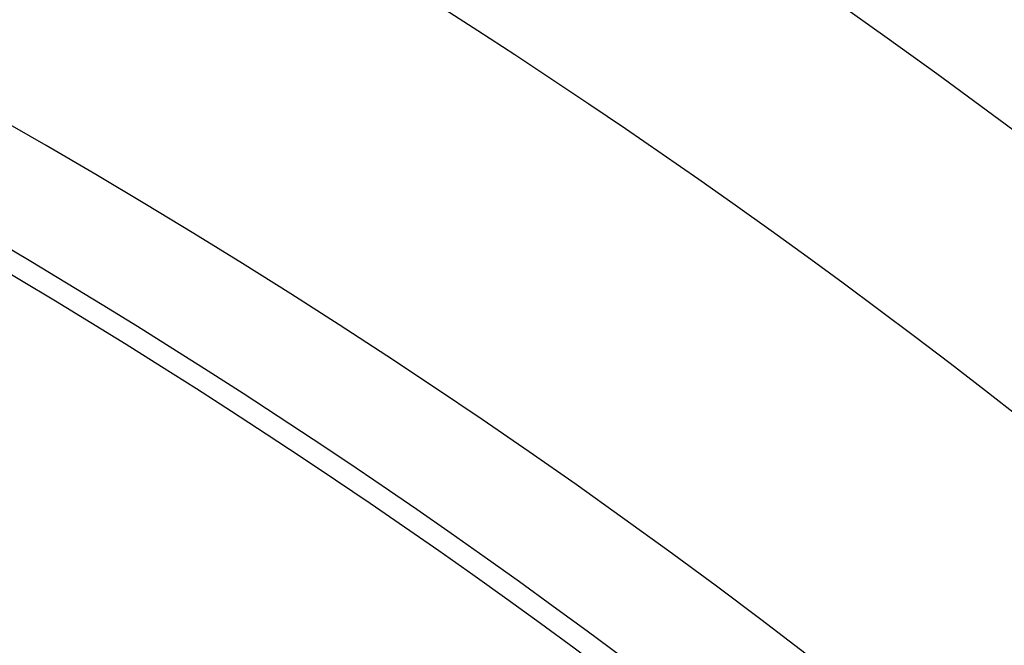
# Model space of a CAD drawing. Extents: x 12963 to 14406, y -2067 to -815.
# Tile 31 of 68: x 13704.5 to 13710.21, y -1582.71 to -1579.08. Entities that reach past the tile are written whole.
import ezdxf

# ---------------------------------------------------------------- set-up
doc = ezdxf.new("R2010")
doc.units = 0
doc.layers.get('0').update_dxf_attribs({"linetype": 'CONTINUOUS'})
doc.layers.add('COLOR', color=7, linetype='CONTINUOUS')

msp = doc.modelspace()

# ---------------------------------------------------------------- linework, layer by layer
at = {"extrusion": (-0.2249510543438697, 2.144614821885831e-14, 0.9743700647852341)}
msp.add_lwpolyline([(1579.357341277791, 13410.63037576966), (1578.843227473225, 13410.32278646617), (1578.33109990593, 13410.01044587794), (1577.821019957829, 13409.6933725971), (1577.31304882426, 13409.37158631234), (1576.807247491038, 13409.04510780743), (1576.303676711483, 13408.7139589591), (1575.80239698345, 13408.37816273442), (1575.303468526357, 13408.03774318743), (1574.806951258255, 13407.69272545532), (1574.312904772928, 13407.34313575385), (1573.821388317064, 13406.9890013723), (1573.332460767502, 13406.63035066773), (1572.846180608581, 13406.26721305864), (1572.362605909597, 13405.89961901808), (1571.881794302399, 13405.52760006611), (1571.403802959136, 13405.15118876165), (1570.928688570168, 13404.77041869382), (1570.456507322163, 13404.38532447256), (1569.987314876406, 13403.99594171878), (1569.521166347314, 13403.60230705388), (1569.058116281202, 13403.20445808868), (1568.598218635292, 13402.80243341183), (1568.141526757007, 13402.39627257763), (1567.688093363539, 13401.98601609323), (1567.237970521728, 13401.57170540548), (1566.791209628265, 13401.15338288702), (1566.34786139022, 13400.73109182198), (1565.907975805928, 13400.30487639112), (1565.471602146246, 13399.87478165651), (1565.038788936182, 13399.4408535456), (1564.609583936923, 13399.00313883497), (1564.184034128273, 13398.5616851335), (1563.762185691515, 13398.11654086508), (1563.344083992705, 13397.66775525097), (1562.929773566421, 13397.21537829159), (1562.519298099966, 13396.75946074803), (1562.11270041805, 13396.30005412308), (1561.71002246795, 13395.83721064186), (1561.311305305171, 13395.37098323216), (1560.916589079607, 13394.90142550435), (1560.525913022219, 13394.42859173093), (1560.139315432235, 13393.95253682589), (1559.756833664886, 13393.47331632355), (1559.37850411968, 13392.99098635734), (1559.004362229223, 13392.50560363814), (1558.634442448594, 13392.01722543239), (1558.268778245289, 13391.52590954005), (1557.90740208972, 13391.03171427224), (1557.550345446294, 13390.53469842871), (1557.197638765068, 13390.03492127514), (1556.849311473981, 13389.53244252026), (1556.50539197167, 13389.02732229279), (1556.165907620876, 13388.51962111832), (1555.830884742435, 13388.00939989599), (1555.50034860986, 13387.49671987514), (1555.174323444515, 13386.98164263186), (1554.852832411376, 13386.46423004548), (1554.53589761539, 13385.944544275), (1554.223540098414, 13385.42264773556), (1553.915779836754, 13384.89860307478), (1553.61263573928, 13384.37247314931), (1553.314125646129, 13383.8443210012), (1553.02026632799, 13383.31420983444), (1552.731073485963, 13382.78220299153), (1552.44656175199, 13382.24836393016), (1552.166744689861, 13381.71275619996), (1551.891634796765, 13381.17544341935), (1551.621243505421, 13380.63648925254), (1551.355581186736, 13380.09595738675), (1551.094657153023, 13379.55391150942), (1550.838479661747, 13379.01041528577), (1550.587055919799, 13378.46553233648), (1550.340392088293, 13377.91932621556), (1550.098493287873, 13377.37186038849), (1549.861363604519, 13376.82319821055), (1549.629006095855, 13376.27340290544), (1549.401422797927, 13375.72253754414), (1549.178614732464, 13375.17066502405), (1548.960581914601, 13374.61784804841), (1548.747323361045, 13374.06414910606), (1548.538837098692, 13373.50963045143), (1548.335120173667, 13372.95435408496), (1548.136168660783, 13372.39838173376), (1547.941977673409, 13371.84177483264), (1547.752541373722, 13371.28459450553), (1547.567852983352, 13370.7269015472), (1547.38790479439, 13370.16875640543), (1547.212688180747, 13369.61021916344), (1547.042193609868, 13369.05134952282), (1546.876410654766, 13368.49220678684), (1546.715328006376, 13367.93284984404), (1546.558933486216, 13367.37333715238), (1546.407214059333, 13366.81372672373), (1546.260155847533, 13366.25407610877), (1546.117744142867, 13365.69444238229), (1545.979963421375, 13365.13488212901), (1545.846797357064, 13364.57545142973), (1545.718228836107, 13364.01620584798), (1545.594239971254, 13363.45720041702), (1545.474812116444, 13362.89848962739), (1545.359925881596, 13362.34012741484), (1545.249561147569, 13361.78216714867), (1545.143697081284, 13361.22466162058), (1545.042312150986, 13360.66766303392), (1544.945384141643, 13360.11122299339), (1544.852890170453, 13359.55539249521), (1544.764806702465, 13359.0002219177), (1544.681109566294, 13358.44576101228), (1544.601773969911, 13357.892058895), (1544.526774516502, 13357.33916403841), (1544.456085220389, 13356.78712426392), (1544.38967952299, 13356.2359867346), (1544.327530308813, 13355.68579794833), (1544.269609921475, 13355.13660373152), (1544.215890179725, 13354.58844923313), (1544.166342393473, 13354.04137891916), (1544.120937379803, 13353.49543656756), (1544.079645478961, 13352.95066526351), (1544.042436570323, 13352.40710739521), (1544.009280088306, 13351.86480464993), (1543.980145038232, 13351.32379801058), (1543.955000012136, 13350.7841277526), (1543.933813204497, 13350.24583344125), (1543.91655242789, 13349.70895392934), (1543.903185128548, 13349.17352735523), (1543.89367840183, 13348.63959114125), (1543.887999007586, 13348.10718199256), (1543.886113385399, 13347.57633589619), (1543.887865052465, 13347.06469261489), (1543.893140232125, 13346.55159596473), (1543.901968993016, 13346.03707813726), (1543.914381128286, 13345.52117194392), (1543.93040614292, 13345.00391081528), (1543.950073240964, 13344.48532880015), (1543.973411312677, 13343.96546056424), (1544.000448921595, 13343.44434138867), (1544.031214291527, 13342.92200716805), (1544.06573529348, 13342.39849440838), (1544.104039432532, 13341.87384022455), (1544.146153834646, 13341.34808233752), (1544.192105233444, 13340.82125907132), (1544.241919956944, 13340.29340934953), (1544.295623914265, 13339.76457269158), (1544.353242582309, 13339.23478920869), (1544.414800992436, 13338.70409959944), (1544.480323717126, 13338.17254514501), (1544.54983485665, 13337.64016770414), (1544.623358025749, 13337.1070097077), (1544.700916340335, 13336.5731141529), (1544.78253240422, 13336.0385245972), (1544.868228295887, 13335.50328515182), (1544.958025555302, 13334.96744047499), (1545.051945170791, 13334.43103576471), (1545.150007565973, 13333.89411675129), (1545.252232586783, 13333.35672968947), (1545.358639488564, 13332.81892135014), (1545.46924692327, 13332.28073901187), (1545.584072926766, 13331.74223045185), (1545.703134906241, 13331.2034439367), (1545.826449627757, 13330.66442821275), (1545.954033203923, 13330.12523249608), (1546.08590108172, 13329.58590646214), (1546.222068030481, 13329.0465002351), (1546.36254813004, 13328.5070643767), (1546.507354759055, 13327.96764987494), (1546.656500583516, 13327.42830813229), (1546.80999754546, 13326.88909095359), (1546.967856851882, 13326.35005053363), (1547.130088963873, 13325.8112394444), (1547.296703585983, 13325.27271062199), (1547.467709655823, 13324.73451735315), (1547.643115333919, 13324.19671326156), (1547.822927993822, 13323.65935229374), (1548.007154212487, 13323.1224887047), (1548.195799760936, 13322.58617704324), (1548.388869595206, 13322.05047213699), (1548.586367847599, 13321.51542907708), (1548.788297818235, 13320.98110320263), (1548.994661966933, 13320.44755008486), (1549.20546190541, 13319.914825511), (1549.420698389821, 13319.38298546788), (1549.640371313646, 13318.8520861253), (1549.864479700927, 13318.32218381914), (1550.093021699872, 13317.79333503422), (1550.325994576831, 13317.26559638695), (1550.563394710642, 13316.73902460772), (1550.805217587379, 13316.21367652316), (1551.051457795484, 13315.68960903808), (1551.302109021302, 13315.16687911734), (1551.557164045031, 13314.64554376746), (1551.816614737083, 13314.12566001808), (1552.080452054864, 13313.60728490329), (1552.348666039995, 13313.09047544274), (1552.62124581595, 13312.57528862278), (1552.898179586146, 13312.06178137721), (1553.179454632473, 13311.55001056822), (1553.465057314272, 13311.040032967), (1553.754973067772, 13310.5319052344), (1554.049186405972, 13310.02568390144), (1554.347680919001, 13309.52142534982), (1554.650439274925, 13309.01918579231), (1554.957443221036, 13308.51902125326), (1555.268673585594, 13308.02098754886), (1555.584110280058, 13307.5251402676), (1555.903732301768, 13307.03153475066), (1556.227517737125, 13306.54022607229), (1556.555443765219, 13306.05126902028), (1556.887486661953, 13305.56471807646), (1557.223621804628, 13305.08062739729), (1557.563823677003, 13304.59905079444), (1557.90806587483, 13304.12004171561), (1558.256321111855, 13303.6436532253), (1558.608561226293, 13303.16993798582), (1558.964757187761, 13302.69894823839), (1559.324879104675, 13302.23073578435), (1559.688896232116, 13301.76535196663), (1560.056776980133, 13301.30284765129), (1560.428488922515, 13300.8432732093), (1560.803998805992, 13300.38667849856), (1561.183272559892, 13299.93311284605), (1561.566275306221, 13299.48262503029), (1561.952971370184, 13299.035263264), (1562.34332429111, 13298.59107517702), (1562.737296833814, 13298.15010779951), (1563.134851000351, 13297.71240754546), (1563.535948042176, 13297.27802019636), (1563.940548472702, 13296.84699088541), (1564.348612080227, 13296.41936408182), (1564.760097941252, 13295.99518357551), (1565.174964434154, 13295.57449246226), (1565.593169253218, 13295.15733312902), (1566.014669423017, 13294.74374723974), (1566.439421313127, 13294.33377572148), (1566.867380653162, 13293.92745875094), (1567.298502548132, 13293.52483574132), (1567.732741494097, 13293.12594532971), (1568.170051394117, 13292.73082536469), (1568.610385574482, 13292.33951289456), (1569.053696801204, 13291.95204415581), (1569.499937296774, 13291.56845456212), (1569.949058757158, 13291.18877869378), (1570.401012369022, 13290.81305028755), (1570.855748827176, 13290.44130222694), (1571.313218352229, 13290.07356653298), (1571.773370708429, 13289.70987435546), (1572.236155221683, 13289.35025596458), (1572.701520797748, 13288.99474074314), (1573.16941594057, 13288.64335717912), (1573.639788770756, 13288.29613285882), (1574.112587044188, 13287.95309446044), (1574.587758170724, 13287.61426774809), (1575.065249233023, 13287.27967756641), (1575.545007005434, 13286.94934783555), (1576.026977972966, 13286.62330154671), (1576.511108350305, 13286.30156075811), (1576.997344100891, 13285.98414659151)], dxfattribs=at)
msp.add_lwpolyline([(13710.35951848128, -1583.797216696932), (13710.10393195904, -1583.585433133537), (13709.84658522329, -1583.375784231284), (13709.58749881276, -1583.168277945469), (13709.32669326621, -1582.962922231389), (13709.06418912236, -1582.759725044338), (13708.80000691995, -1582.558694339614), (13708.53416719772, -1582.359838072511), (13708.26669049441, -1582.163164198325), (13707.99759734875, -1581.968680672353), (13707.72690829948, -1581.77639544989), (13707.45464388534, -1581.586316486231), (13707.18082464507, -1581.398451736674), (13706.9054711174, -1581.212809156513), (13706.62860384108, -1581.029396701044), (13706.35024335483, -1580.848222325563), (13706.0704101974, -1580.669293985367), (13705.78912490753, -1580.49261963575), (13705.50640802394, -1580.318207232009), (13705.22228008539, -1580.146064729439), (13704.9367616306, -1579.976200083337), (13704.64987319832, -1579.808621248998), (13704.36163532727, -1579.643336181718)])
at = {"extrusion": (0.112475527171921, 0.194813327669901, 0.9743700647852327)}
msp.add_lwpolyline([(-12693.92521337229, -5351.365580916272), (-12694.43576296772, -5351.056612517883), (-12694.94430877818, -5350.742947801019), (-12695.45079038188, -5350.424605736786), (-12695.95514755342, -5350.101606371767), (-12696.45732028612, -5349.773970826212), (-12696.9572488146, -5349.441721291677), (-12697.45487363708, -5349.104881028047), (-12697.95013553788, -5348.763474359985), (-12698.44297560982, -5348.417526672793), (-12698.93333527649, -5348.067064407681), (-12699.42115631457, -5347.712115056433), (-12699.90638087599, -5347.352707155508), (-12700.38895150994, -5346.988870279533), (-12700.86881118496, -5346.620635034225), (-12701.34590331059, -5346.248033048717), (-12701.82017175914, -5345.871096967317), (-12702.29156088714, -5345.489860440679), (-12702.76001555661, -5345.104358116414), (-12703.22548115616, -5344.714625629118), (-12703.68790362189, -5344.320699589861), (-12704.14722945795, -5343.922617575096), (-12704.60340575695, -5343.52041811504), (-12705.05638022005, -5343.114140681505), (-12705.5061011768, -5342.703825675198), (-12705.95251760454, -5342.289514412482), (-12706.39557914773, -5341.871249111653), (-12706.83523613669, -5341.449072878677), (-12707.27143960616, -5341.023029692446), (-12707.70414131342, -5340.59316438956), (-12708.13329375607, -5340.159522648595), (-12708.55885018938, -5339.722150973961), (-12708.98076464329, -5339.281096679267), (-12709.39899193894, -5338.836407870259), (-12709.81348770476, -5338.388133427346), (-12710.22420839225, -5337.936322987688), (-12710.63111129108, -5337.481026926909), (-12711.03415454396, -5337.022296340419), (-12711.43329716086, -5336.560183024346), (-12711.82849903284, -5336.094739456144), (-12712.21972094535, -5335.626018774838), (-12712.60692459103, -5335.154074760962), (-12712.99007258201, -5334.678961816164), (-12713.36912846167, -5334.200734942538), (-12713.74405671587, -5333.719449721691), (-12714.11482278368, -5333.235162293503), (-12714.48139306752, -5332.747929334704), (-12714.84373494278, -5332.257808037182), (-12715.2018167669, -5331.764856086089), (-12715.55560788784, -5331.269131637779), (-12715.90507865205, -5330.770693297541), (-12716.25020041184, -5330.269600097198), (-12716.59094553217, -5329.765911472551), (-12716.9272873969, -5329.259687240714), (-12717.25920041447, -5328.75098757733), (-12717.58666002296, -5328.23987299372), (-12717.90964269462, -5327.726404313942), (-12718.22812593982, -5327.210642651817), (-12718.54208831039, -5326.692649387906), (-12718.85150940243, -5326.172486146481), (-12719.15636985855, -5325.650214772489), (-12719.45665136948, -5325.125897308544), (-12719.75233667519, -5324.59959597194), (-12720.04340956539, -5324.071373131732), (-12720.32985487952, -5323.541291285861), (-12720.61165850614, -5323.00941303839), (-12720.88880738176, -5322.475801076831), (-12721.16128948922, -5321.940518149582), (-12721.42909385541, -5321.403627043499), (-12721.69221054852, -5320.865190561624), (-12721.95063067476, -5320.325271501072), (-12722.20434637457, -5319.783932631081), (-12722.45335081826, -5319.241236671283), (-12722.69763820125, -5318.697246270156), (-12722.9372037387, -5318.152023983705), (-12723.17204365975, -5317.605632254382), (-12723.40215520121, -5317.058133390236), (-12723.62753660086, -5316.509589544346), (-12723.84818709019, -5315.960062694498), (-12724.06410688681, -5315.409614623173), (-12724.27529718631, -5314.858306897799), (-12724.48176015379, -5314.306200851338), (-12724.68349891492, -5313.753357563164), (-12724.8805175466, -5313.199837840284), (-12725.07282106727, -5312.645702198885), (-12725.26041542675, -5312.091010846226), (-12725.44330749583, -5311.535823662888), (-12725.62150505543, -5310.980200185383), (-12725.79501678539, -5310.424199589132), (-12725.96385225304, -5309.867880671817), (-12726.12802190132, -5309.311301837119), (-12726.28753703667, -5308.754521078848), (-12726.44240981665, -5308.197595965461), (-12726.59265323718, -5307.640583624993), (-12726.73828111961, -5307.083540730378), (-12726.87930809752, -5306.526523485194), (-12727.01574960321, -5305.969587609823), (-12727.14762185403, -5305.41278832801), (-12727.2749418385, -5304.856180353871), (-12727.39772730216, -5304.299817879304), (-12727.5159967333, -5303.74375456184), (-12727.6297693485, -5303.188043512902), (-12727.73906507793, -5302.632737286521), (-12727.84390455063, -5302.07788786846), (-12727.94430907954, -5301.523546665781), (-12728.04030064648, -5300.969764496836), (-12728.13190188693, -5300.416591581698), (-12728.21913607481, -5299.864077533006), (-12728.30202710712, -5299.312271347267), (-12728.38059948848, -5298.761221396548), (-12728.45487831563, -5298.210975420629), (-12728.52488926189, -5297.661580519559), (-12728.59065856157, -5297.113083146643), (-12728.65221299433, -5296.565529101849), (-12728.70957986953, -5296.018963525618), (-12728.76278701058, -5295.473430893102), (-12728.81186273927, -5294.9289750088), (-12728.85683586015, -5294.385639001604), (-12728.89773564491, -5293.843465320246), (-12728.93459181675, -5293.302495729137), (-12728.96743453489, -5292.762771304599), (-12728.99629437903, -5292.224332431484), (-12729.02120233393, -5291.687218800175), (-12729.04218977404, -5291.151469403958), (-12729.05928844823, -5290.617122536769), (-12729.07253046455, -5290.084215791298), (-12729.08194827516, -5289.552786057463), (-12729.0875746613, -5289.022869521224), (-12729.08944271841, -5288.494501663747), (-12729.08764350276, -5287.975960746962), (-12729.08222485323, -5287.455927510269), (-12729.07315547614, -5286.934435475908), (-12729.06040436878, -5286.411518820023), (-12729.04394083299, -5285.887212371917), (-12729.02373448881, -5285.36155161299), (-12728.99975528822, -5284.834572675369), (-12728.97197352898, -5284.306312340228), (-12728.94035986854, -5283.776808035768), (-12728.90488533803, -5283.246097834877), (-12728.8655213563, -5282.714220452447), (-12728.822239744, -5282.181215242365), (-12728.77501273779, -5281.647122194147), (-12728.72381300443, -5281.111981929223), (-12728.6686136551, -5280.575835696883), (-12728.60938825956, -5280.038725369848), (-12728.54611086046, -5279.500693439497), (-12728.47875598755, -5278.961783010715), (-12728.40729867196, -5278.422037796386), (-12728.33171446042, -5277.8815021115), (-12728.25197942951, -5277.340220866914), (-12728.16807019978, -5276.798239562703), (-12728.07996394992, -5276.255604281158), (-12727.98763843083, -5275.712361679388), (-12727.89107197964, -5275.168558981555), (-12727.79024353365, -5274.624243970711), (-12727.68513264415, -5274.079464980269), (-12727.57571949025, -5273.53427088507), (-12727.46198489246, -5272.988711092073), (-12727.34391032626, -5272.442835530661), (-12727.22147793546, -5271.896694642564), (-12727.09467054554, -5271.350339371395), (-12726.96347167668, -5270.803821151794), (-12726.82786555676, -5270.257191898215), (-12726.68783713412, -5269.710503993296), (-12726.54337209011, -5269.163810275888), (-12726.39445685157, -5268.617164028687), (-12726.24107860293, -5268.070618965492), (-12726.08322529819, -5267.524229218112), (-12725.92088567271, -5266.978049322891), (-12725.75404925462, -5266.432134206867), (-12725.58270637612, -5265.886539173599), (-12725.40684818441, -5265.341319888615), (-12725.22646665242, -5264.796532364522), (-12725.0415545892, -5264.252232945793), (-12724.85210565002, -5263.708478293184), (-12724.6581143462, -5263.165325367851), (-12724.45957605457, -5262.622831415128), (-12724.25648702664, -5262.081053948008), (-12724.04884439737, -5261.540050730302), (-12723.8366461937, -5260.999879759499), (-12723.61989134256, -5260.46059924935), (-12723.39857967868, -5259.922267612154), (-12723.17271195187, -5259.384943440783), (-12722.942289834, -5258.848685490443), (-12722.70731592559, -5258.313552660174), (-12722.46779376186, -5257.779603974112), (-12722.22372781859, -5257.246898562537), (-12721.97512351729, -5256.715495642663), (-12721.7219872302, -5256.185454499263), (-12721.46432628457, -5255.656834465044), (-12721.20214896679, -5255.129694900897), (-12720.9354645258, -5254.604095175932), (-12720.66428317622, -5254.080094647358), (-12720.38861610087, -5253.557752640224), (-12720.10847545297, -5253.037128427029), (-12719.82387435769, -5252.518281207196), (-12719.53482691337, -5252.001270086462), (-12719.24134819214, -5251.486154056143), (-12718.94345424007, -5250.972991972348), (-12718.64116207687, -5250.461842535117), (-12718.33448969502, -5249.952764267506), (-12718.02345605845, -5249.445815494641), (-12717.70808110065, -5248.94105432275), (-12717.38838572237, -5248.438538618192), (-12717.06439178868, -5247.938325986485), (-12716.73612212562, -5247.440473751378), (-12716.40360051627, -5246.945038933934), (-12716.0668516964, -5246.452078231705), (-12715.72590134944, -5245.96164799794), (-12715.38077610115, -5245.473804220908), (-12715.03150351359, -5244.988602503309), (-12714.67811207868, -5244.506098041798), (-12714.32063121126, -5244.026345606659), (-12713.95909124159, -5243.549399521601), (-12713.59352340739, -5243.075313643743), (-12713.22395984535, -5242.604141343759), (-12712.85043358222, -5242.135935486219), (-12712.4729785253, -5241.670748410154), (-12712.09162945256, -5241.208631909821), (-12711.70642200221, -5240.749637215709), (-12711.31739266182, -5240.293814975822), (-12710.92457875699, -5239.841215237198), (-12710.52801843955, -5239.391887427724), (-12710.12775067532, -5238.94588033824), (-12709.7238152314, -5238.503242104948), (-12709.31625266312, -5238.064020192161), (-12708.90510430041, -5237.628261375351), (-12708.49041223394, -5237.196011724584), (-12708.07221930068, -5236.767316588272), (-12707.65056906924, -5236.342220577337), (-12707.22550582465, -5235.920767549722), (-12706.79707455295, -5235.503000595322), (-12706.36532092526, -5235.088962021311), (-12705.93029128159, -5234.678693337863), (-12705.49203261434, -5234.27223524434), (-12705.05059255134, -5233.869627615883), (-12704.60601933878, -5233.47090949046), (-12704.15836182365, -5233.076119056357), (-12703.70766943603, -5232.685293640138), (-12703.253992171, -5232.298469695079), (-12702.79738057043, -5231.915682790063), (-12702.33788570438, -5231.53696759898), (-12701.87555915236, -5231.162357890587), (-12701.41045298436, -5230.791886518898), (-12700.94261974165, -5230.42558541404), (-12700.47211241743, -5230.063485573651), (-12699.99898443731, -5229.705617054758), (-12699.52328963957, -5229.352008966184), (-12699.04508225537, -5229.002689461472), (-12698.56441688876, -5228.657685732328), (-12698.08134849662, -5228.317024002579), (-12697.59593236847, -5227.980729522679), (-12697.10822410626, -5227.648826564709), (-12696.61827960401, -5227.321338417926), (-12696.12615502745, -5226.998287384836), (-12695.63190679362, -5226.679694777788), (-12695.13559155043, -5226.365580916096)], dxfattribs=at)
at = {"extrusion": (0.1124755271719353, 0.1948133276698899, 0.9743700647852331)}
msp.add_lwpolyline([(-12693.01435559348, -5226.365580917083), (-12693.53542520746, -5226.670372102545), (-12694.05454487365, -5226.980022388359), (-12694.57165131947, -5227.29451397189), (-12695.08668143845, -5227.613827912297), (-12695.59957231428, -5227.937944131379), (-12696.11026124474, -5228.266841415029), (-12696.61868576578, -5228.600497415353), (-12697.12478367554, -5228.938888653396), (-12697.62849305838, -5229.281990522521), (-12698.12975230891, -5229.629777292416), (-12698.62850015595, -5229.982222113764), (-12699.12467568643, -5230.339297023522), (-12699.61821836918, -5230.70097295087), (-12700.1090680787, -5231.067219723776), (-12700.5971651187, -5231.438006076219), (-12701.08245024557, -5231.813299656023), (-12701.56486469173, -5232.193067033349), (-12702.04435018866, -5232.577273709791), (-12702.52084898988, -5232.965884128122), (-12702.99430389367, -5233.358861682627), (-12703.4646582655, -5233.756168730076), (-12703.9318560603, -5234.157766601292), (-12704.39584184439, -5234.563615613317), (-12704.85656081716, -5234.973675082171), (-12705.31395883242, -5235.387903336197), (-12705.76798241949, -5235.806257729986), (-12706.21857880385, -5236.228694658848), (-12706.66569592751, -5236.655169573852), (-12707.10928246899, -5237.085636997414), (-12707.54928786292, -5237.520050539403), (-12707.98566231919, -5237.958362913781), (-12708.41835684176, -5238.400525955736), (-12708.84732324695, -5238.84649063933), (-12709.27251418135, -5239.296207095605), (-12709.69388313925, -5239.749624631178), (-12710.11138447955, -5240.206691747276), (-12710.52497344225, -5240.667356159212), (-12710.93460616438, -5241.131564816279), (-12711.34023969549, -5241.599263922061), (-12711.74183201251, -5242.070398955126), (-12712.13934203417, -5242.544914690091), (-12712.53272963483, -5243.022755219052), (-12712.92195565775, -5243.503863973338), (-12713.30698192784, -5243.988183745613), (-12713.68777126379, -5244.47565671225), (-12714.0642874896, -5244.966224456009), (-12714.43649544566, -5245.459827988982), (-12714.80436099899, -5245.956407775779), (-12715.16785105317, -5246.455903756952), (-12715.52693355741, -5246.95825537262), (-12715.88157751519, -5247.463401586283), (-12716.23175299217, -5247.971280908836), (-12716.57743112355, -5248.481831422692), (-12716.91858412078, -5248.994990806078), (-12717.25518527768, -5249.510696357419), (-12717.58720897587, -5250.02888501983), (-12717.91463068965, -5250.549493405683), (-12718.23742699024, -5251.072457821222), (-12718.55557554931, -5251.597714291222), (-12718.86905514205, -5252.125198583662), (-12719.17784564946, -5252.654846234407), (-12719.48192806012, -5253.186592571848), (-12719.78128447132, -5253.72037274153), (-12720.07589808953, -5254.256121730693), (-12720.36575323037, -5254.793774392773), (-12720.65083531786, -5255.333265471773), (-12720.93113088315, -5255.874529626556), (-12721.20662756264, -5256.417501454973), (-12721.47731409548, -5256.962115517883), (-12721.74318032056, -5257.508306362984), (-12722.00421717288, -5258.056008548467), (-12722.26041667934, -5258.605156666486), (-12722.51177195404, -5259.155685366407), (-12722.75827719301, -5259.70752937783), (-12722.99992766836, -5260.260623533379), (-12723.23671972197, -5260.814902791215), (-12723.46865075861, -5261.370302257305), (-12723.6957192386, -5261.926757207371), (-12723.91792466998, -5262.48420310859), (-12724.13526760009, -5263.042575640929), (-12724.34774960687, -5263.601810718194), (-12724.55537328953, -5264.161844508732), (-12724.75814225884, -5264.722613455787), (-12724.95606112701, -5265.284054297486), (-12725.14913549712, -5265.846104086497), (-12725.33737195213, -5266.408700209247), (-12725.52077804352, -5266.971780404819), (-12725.69936227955, -5267.535282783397), (-12725.87313411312, -5268.099145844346), (-12726.04210392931, -5268.663308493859), (-12726.20628303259, -5269.227710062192), (-12726.36568363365, -5269.792290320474), (-12726.52031883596, -5270.356989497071), (-12726.67020262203, -5270.921748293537), (-12726.81534983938, -5271.486507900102), (-12726.95577618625, -5272.05121001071), (-12727.09149819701, -5272.615796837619), (-12727.22253322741, -5273.180211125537), (-12727.34889943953, -5273.744396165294), (-12727.47061578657, -5274.308295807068), (-12727.58770199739, -5274.871854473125), (-12727.70017856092, -5275.43501717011), (-12727.80806671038, -5275.997729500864), (-12727.91138840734, -5276.559937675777), (-12728.01016632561, -5277.121588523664), (-12728.10442383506, -5277.682629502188), (-12728.1941849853, -5278.243008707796), (-12728.27947448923, -5278.802674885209), (-12728.36031770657, -5279.361577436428), (-12728.43674062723, -5279.919666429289), (-12728.50876985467, -5280.476892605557), (-12728.57643258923, -5281.03320738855), (-12728.63975661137, -5281.588562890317), (-12728.69877026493, -5282.142911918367), (-12728.75350244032, -5282.696207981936), (-12728.80398255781, -5283.248405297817), (-12728.85024055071, -5283.799458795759), (-12728.89230684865, -5284.349324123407), (-12728.9302123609, -5284.897957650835), (-12728.96398845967, -5285.445316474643), (-12728.9936669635, -5285.991358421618), (-12729.01928012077, -5286.536042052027), (-12729.04086059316, -5287.079326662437), (-12729.05844143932, -5287.621172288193), (-12729.07205609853, -5288.161539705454), (-12729.08173837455, -5288.700390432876), (-12729.08752241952, -5289.237686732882), (-12729.08944271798, -5289.773391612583), (-12729.08769105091, -5290.285034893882), (-12729.08241587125, -5290.798131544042), (-12729.07358711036, -5291.312649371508), (-12729.06117497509, -5291.828555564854), (-12729.04514996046, -5292.34581669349), (-12729.02548286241, -5292.864398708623), (-12729.0021447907, -5293.384266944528), (-12728.97510718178, -5293.905386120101), (-12728.94434181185, -5294.427720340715), (-12728.9098208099, -5294.951233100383), (-12728.87151667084, -5295.47588728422), (-12728.82940226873, -5296.001645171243), (-12728.78345086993, -5296.528468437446), (-12728.73363614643, -5297.05631815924), (-12728.67993218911, -5297.585154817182), (-12728.62231352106, -5298.114938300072), (-12728.56075511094, -5298.645627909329), (-12728.49523238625, -5299.177182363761), (-12728.42572124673, -5299.709559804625), (-12728.35219807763, -5300.242717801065), (-12728.27463976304, -5300.776613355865), (-12728.19302369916, -5301.311202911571), (-12728.10732780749, -5301.846442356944), (-12728.01753054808, -5302.382287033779), (-12727.92361093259, -5302.918691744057), (-12727.8255485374, -5303.455610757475), (-12727.72332351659, -5303.992997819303), (-12727.61691661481, -5304.530806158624), (-12727.50630918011, -5305.068988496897), (-12727.39148317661, -5305.607497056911), (-12727.27242119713, -5306.146283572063), (-12727.14910647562, -5306.685299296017), (-12727.02152289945, -5307.224495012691), (-12726.88965502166, -5307.763821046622), (-12726.7534880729, -5308.303227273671), (-12726.61300797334, -5308.842663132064), (-12726.46820134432, -5309.382077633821), (-12726.31905551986, -5309.921419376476), (-12726.16555855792, -5310.460636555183), (-12726.0076992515, -5310.999676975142), (-12725.8454671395, -5311.538488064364), (-12725.67885251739, -5312.077016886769), (-12725.50784644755, -5312.615210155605), (-12725.33244076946, -5313.153014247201), (-12725.15262810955, -5313.690375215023), (-12724.96840189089, -5314.227238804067), (-12724.77975634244, -5314.763550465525), (-12724.58668650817, -5315.299255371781), (-12724.38918825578, -5315.834298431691), (-12724.18725828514, -5316.368624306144), (-12723.98089413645, -5316.90217742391), (-12723.77009419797, -5317.434901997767), (-12723.55485771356, -5317.966742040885), (-12723.33518478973, -5318.497641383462), (-12723.11107640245, -5319.027543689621), (-12722.88253440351, -5319.556392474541), (-12722.64956152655, -5320.084131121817), (-12722.41216139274, -5320.610702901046), (-12722.170338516, -5321.136050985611), (-12721.92409830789, -5321.660118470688), (-12721.67344708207, -5322.182848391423), (-12721.41839205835, -5322.704183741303), (-12721.1589413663, -5323.224067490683), (-12720.89510404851, -5323.742442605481), (-12720.62689006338, -5324.25925206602), (-12720.35431028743, -5324.774438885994), (-12720.07737651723, -5325.28794613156), (-12719.79610147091, -5325.799716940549), (-12719.51049878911, -5326.309694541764), (-12719.22058303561, -5326.817822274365), (-12718.9263696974, -5327.324043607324), (-12718.62787518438, -5327.828302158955), (-12718.32511682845, -5328.330541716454), (-12718.01811288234, -5328.830706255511), (-12717.70688251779, -5329.328739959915), (-12717.39144582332, -5329.824587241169), (-12717.07182380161, -5330.318192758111), (-12716.74803836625, -5330.809501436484), (-12716.42011233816, -5331.298458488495), (-12716.08806944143, -5331.785009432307), (-12715.75193429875, -5332.269100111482), (-12715.41173242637, -5332.750676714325), (-12715.06749022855, -5333.229685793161), (-12714.71923499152, -5333.706074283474), (-12714.36699487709, -5334.179789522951), (-12714.01079891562, -5334.650779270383), (-12713.6506769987, -5335.118991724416), (-12713.28665987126, -5335.584375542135), (-12712.91877912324, -5336.046879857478), (-12712.54706718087, -5336.506454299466), (-12712.17155729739, -5336.963049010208), (-12711.79228354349, -5337.416614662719), (-12711.40928079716, -5337.867102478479), (-12711.0225847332, -5338.314464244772), (-12710.63223181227, -5338.758652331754), (-12710.23825926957, -5339.199619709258), (-12709.84070510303, -5339.637319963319), (-12709.43960806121, -5340.071707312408), (-12709.03500763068, -5340.502736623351), (-12708.62694402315, -5340.930363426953), (-12708.21545816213, -5341.354543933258), (-12707.80059166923, -5341.775235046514), (-12707.38238685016, -5342.192394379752), (-12706.96088668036, -5342.605980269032), (-12706.53613479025, -5343.015951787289), (-12706.10817545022, -5343.422268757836), (-12705.67705355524, -5343.824891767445), (-12705.24281460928, -5344.223782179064), (-12704.80550470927, -5344.618902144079), (-12704.3651705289, -5345.010214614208), (-12703.92185930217, -5345.397683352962), (-12703.47561880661, -5345.781272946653), (-12703.02649734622, -5346.160948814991), (-12702.57454373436, -5346.536677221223), (-12702.1198072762, -5346.908425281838), (-12701.66233775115, -5347.276160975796), (-12701.20218539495, -5347.639853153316), (-12700.7394008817, -5347.999471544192), (-12700.27403530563, -5348.354986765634), (-12699.80614016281, -5348.706370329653), (-12699.33576733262, -5349.053594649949), (-12698.8629690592, -5349.396633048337), (-12698.38779793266, -5349.735459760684), (-12697.91030687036, -5350.070049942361), (-12697.43054909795, -5350.400379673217), (-12696.94857813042, -5350.726425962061), (-12696.46444775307, -5351.048166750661), (-12695.97821200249, -5351.365580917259)], dxfattribs=at)
at = {"extrusion": (0.1124755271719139, 0.1948133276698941, 0.9743700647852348)}
msp.add_lwpolyline([(-12699.37540150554, -5226.365580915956), (-12699.85081632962, -5226.700698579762), (-12700.32397979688, -5227.039889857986), (-12700.79484275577, -5227.383131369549), (-12701.26335635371, -5227.730398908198), (-12701.72947205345, -5228.081667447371), (-12702.1931416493, -5228.436911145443), (-12702.65431728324, -5228.796103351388), (-12703.11295146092, -5229.159216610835), (-12703.56899706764, -5229.526222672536), (-12704.02240738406, -5229.897092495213), (-12704.47313610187, -5230.271796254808), (-12704.92113733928, -5230.65030335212), (-12705.36636565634, -5231.032582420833), (-12705.80877607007, -5231.418601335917), (-12706.24832406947, -5231.808327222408), (-12706.68496563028, -5232.20172646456), (-12707.11865722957, -5232.59876471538), (-12707.54935586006, -5232.999406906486), (-12707.97701904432, -5233.403617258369), (-12708.40160484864, -5233.811359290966), (-12708.8230718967, -5234.222595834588), (-12709.241379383, -5234.637289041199), (-12709.65648708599, -5235.055400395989), (-12710.06835538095, -5235.476890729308), (-12710.47694525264, -5235.901720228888), (-12710.88221830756, -5236.329848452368), (-12711.28413678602, -5236.761234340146), (-12711.68266357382, -5237.195836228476), (-12712.07776221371, -5237.633611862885), (-12712.46939691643, -5238.074518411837), (-12712.85753257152, -5238.51851248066), (-12713.24213475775, -5238.965550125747), (-12713.62316975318, -5239.415586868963), (-12714.00060454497, -5239.868577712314), (-12714.37440683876, -5240.324477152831), (-12714.7445450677, -5240.783239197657), (-12715.11098840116, -5241.244817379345), (-12715.47370675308, -5241.70916477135), (-12715.83267078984, -5242.176234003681), (-12716.18785193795, -5242.645977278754), (-12716.53922239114, -5243.118346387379), (-12716.88675511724, -5243.593292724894), (-12717.23042386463, -5244.070767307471), (-12717.57020316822, -5244.550720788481), (-12717.90606835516, -5245.033103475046), (-12718.23799555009, -5245.517865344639), (-12718.56596167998, -5246.004956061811), (-12718.88994447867, -5246.494324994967), (-12719.20992249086, -5246.985921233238), (-12719.52587507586, -5247.479693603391), (-12719.83778241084, -5247.975590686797), (-12720.14562549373, -5248.473560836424), (-12720.44938614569, -5248.973552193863), (-12720.74904701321, -5249.475512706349), (-12721.04459156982, -5249.979390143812), (-12721.33600411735, -5250.485132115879), (-12721.62326978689, -5250.992686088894), (-12721.90637453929, -5251.501999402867), (-12722.18530516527, -5252.013019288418), (-12722.46004928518, -5252.525692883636), (-12722.73059534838, -5253.039967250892), (-12722.99693263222, -5253.555789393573), (-12723.25905124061, -5254.073106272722), (-12723.51694210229, -5254.591864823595), (-12723.77059696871, -5255.112011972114), (-12724.02000841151, -5255.633494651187), (-12724.26516981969, -5256.156259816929), (-12724.50607539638, -5256.680254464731), (-12724.74272015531, -5257.205425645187), (-12724.97509991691, -5257.731720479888), (-12725.20321130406, -5258.25908617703), (-12725.42705173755, -5258.787470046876), (-12725.64661943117, -5259.31681951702), (-12725.86191338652, -5259.847082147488), (-12726.07293338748, -5260.378205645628), (-12726.27967999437, -5260.910137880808), (-12726.48215453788, -5261.442826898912), (-12726.68035911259, -5261.976220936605), (-12726.87429657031, -5262.510268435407), (-12727.0639705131, -5263.044918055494), (-12727.24938528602, -5263.580118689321), (-12727.4305459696, -5264.115819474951), (-12727.60745837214, -5264.651969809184), (-12727.78012902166, -5265.188519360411), (-12727.94856515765, -5265.725418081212), (-12728.11277472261, -5266.262616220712), (-12728.27276635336, -5266.800064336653), (-12728.42854937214, -5267.337713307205), (-12728.58013377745, -5267.875514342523), (-12728.7275302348, -5268.413418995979), (-12728.87075006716, -5268.95137917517), (-12729.00980524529, -5269.489347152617), (-12729.14470837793, -5270.027275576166), (-12729.2754727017, -5270.565117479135), (-12729.40211207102, -5271.102826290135), (-12729.52464094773, -5271.64035584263), (-12729.64307439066, -5272.17766038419), (-12729.75742804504, -5272.714694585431), (-12729.86771813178, -5273.251413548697), (-12729.97396143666, -5273.787772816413), (-12730.07617529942, -5274.323728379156), (-12730.17437760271, -5274.859236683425), (-12730.26858676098, -5275.394254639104), (-12730.3588217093, -5275.928739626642), (-12730.44510189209, -5276.462649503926), (-12730.52744725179, -5276.995942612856), (-12730.60587821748, -5277.528577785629), (-12730.68041569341, -5278.06051435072), (-12730.75108104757, -5278.591712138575), (-12730.81789610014, -5279.122131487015), (-12730.88088311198, -5279.651733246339), (-12730.94006477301, -5280.180478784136), (-12730.99546419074, -5280.708329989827), (-12731.04710487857, -5281.235249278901), (-12731.09501074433, -5281.761199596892), (-12731.13920607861, -5282.286144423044), (-12731.17971554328, -5282.810047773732), (-12731.21656415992, -5283.332874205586), (-12731.24977729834, -5283.854588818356), (-12731.27938066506, -5284.375157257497), (-12731.30540029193, -5284.894545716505), (-12731.32786252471, -5285.412720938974), (-12731.34679401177, -5285.929650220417), (-12731.36222169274, -5286.445301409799), (-12731.37417278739, -5286.959642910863), (-12731.38267478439, -5287.472643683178), (-12731.38775543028, -5287.984273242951), (-12731.38944271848, -5288.49450166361), (-12731.3876952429, -5289.013750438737), (-12731.38243302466, -5289.534449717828), (-12731.37362656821, -5290.056567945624), (-12731.3612466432, -5290.580072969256), (-12731.34526429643, -5291.104932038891), (-12731.32565086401, -5291.63111180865), (-12731.30237798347, -5292.158578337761), (-12731.2754176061, -5292.68729709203), (-12731.24474200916, -5293.217232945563), (-12731.21032380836, -5293.748350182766), (-12731.17213597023, -5294.280612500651), (-12731.13015182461, -5294.81398301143), (-12731.08434507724, -5295.348424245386), (-12731.03468982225, -5295.883898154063), (-12730.98116055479, -5296.420366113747), (-12730.92373218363, -5296.957788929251), (-12730.86238004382, -5297.496126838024), (-12730.79707990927, -5298.03533951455), (-12730.72780800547, -5298.575386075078), (-12730.65454102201, -5299.116225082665), (-12730.57725612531, -5299.65781455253), (-12730.49593097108, -5300.200111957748), (-12730.41054371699, -5300.743074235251), (-12730.32107303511, -5301.286657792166), (-12730.22749812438, -5301.830818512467), (-12730.12979872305, -5302.375511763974), (-12730.02795512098, -5302.920692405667), (-12729.9219481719, -5303.46631479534), (-12729.81175930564, -5304.012332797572), (-12729.69737054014, -5304.558699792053), (-12729.57876449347, -5305.10536868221), (-12729.45592439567, -5305.652291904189), (-12729.32883410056, -5306.199421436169), (-12729.19747809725, -5306.746708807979), (-12729.06184152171, -5307.294105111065), (-12728.92191016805, -5307.841561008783), (-12728.77767049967, -5308.389026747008), (-12728.62910966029, -5308.93645216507), (-12728.47621548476, -5309.483786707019), (-12728.31897650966, -5310.030979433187), (-12728.15738198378, -5310.577979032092), (-12727.99142187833, -5311.124733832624), (-12727.82108689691, -5311.671191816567), (-12727.64636848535, -5312.217300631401), (-12727.46725884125, -5312.763007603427), (-12727.28375092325, -5313.308259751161), (-12727.09583846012, -5313.853003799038), (-12726.90351595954, -5314.397186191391), (-12726.70677871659, -5314.940753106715), (-12726.50562282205, -5315.483650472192), (-12726.30004517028, -5316.025823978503), (-12726.09004346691, -5316.567219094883), (-12725.87561623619, -5317.107781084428), (-12725.65676282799, -5317.647455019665), (-12725.43348342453, -5318.186185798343), (-12725.20577904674, -5318.72391815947), (-12724.97365156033, -5319.260596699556), (-12724.73710368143, -5319.796165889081), (-12724.49613898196, -5320.330570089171), (-12724.25076189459, -5320.863753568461), (-12724.0009777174, -5321.395660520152), (-12723.74679261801, -5321.926235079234), (-12723.48821363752, -5322.455421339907), (-12723.22524869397, -5322.983163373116), (-12722.95790658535, -5323.509405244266), (-12722.68619699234, -5324.034091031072), (-12722.41013048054, -5324.557164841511), (-12722.12971850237, -5325.078570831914), (-12721.84497339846, -5325.598253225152), (-12721.55590839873, -5326.116156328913), (-12721.26253762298, -5326.632224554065), (-12720.96487608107, -5327.146402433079), (-12720.66293967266, -5327.658634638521), (-12720.35674518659, -5328.168866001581), (-12720.04631029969, -5328.677041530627), (-12719.73165357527, -5329.183106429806), (-12719.41279446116, -5329.687006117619), (-12719.08975328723, -5330.188686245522), (-12718.76255126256, -5330.688092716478), (-12718.4312104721, -5331.185171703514), (-12718.09575387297, -5331.679869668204), (-12717.75620529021, -5332.172133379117), (-12717.41258941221, -5332.661909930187), (-12717.06493178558, -5333.149146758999), (-12716.71325880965, -5333.633791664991), (-12716.35759773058, -5334.115792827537), (-12715.99797663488, -5334.595098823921), (-12715.63442444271, -5335.071658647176), (-12715.26697090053, -5335.545421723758), (-12714.89564657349, -5336.016337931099), (-12714.52048283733, -5336.484357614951), (-12714.14151186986, -5336.94943160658), (-12713.75876664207, -5337.411511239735), (-12713.37228090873, -5337.870548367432), (-12712.98208919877, -5338.326495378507), (-12712.58822680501, -5338.779305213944), (-12712.19072977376, -5339.228931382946), (-12711.78963489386, -5339.675327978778), (-12711.38497968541, -5340.118449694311), (-12710.97680238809, -5340.558251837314), (-12710.56514194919, -5340.994690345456), (-12710.15003801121, -5341.427721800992), (-12709.73153089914, -5341.857303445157), (-12709.30966160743, -5342.283393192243), (-12708.88447178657, -5342.705949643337), (-12708.45600372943, -5343.12493209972), (-12708.02430035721, -5343.54030057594), (-12707.58940520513, -5343.952015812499), (-12707.15136240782, -5344.360039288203), (-12706.71021668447, -5344.764333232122), (-12706.26601332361, -5345.164860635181), (-12705.81879816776, -5345.561585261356), (-12705.36861759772, -5345.954471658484), (-12704.91551851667, -5346.343485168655), (-12704.45954833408, -5346.728591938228), (-12704.00075494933, -5347.109758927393), (-12703.53918673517, -5347.486953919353), (-12703.07489252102, -5347.860145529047), (-12702.607921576, -5348.229303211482), (-12702.1383235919, -5348.594397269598), (-12701.66614866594, -5348.955398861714), (-12701.19144728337, -5349.312280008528), (-12700.71427029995, -5349.665013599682), (-12700.2346689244, -5350.013573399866), (-12699.75269470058, -5350.357934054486), (-12699.26839948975, -5350.698071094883), (-12698.78183545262, -5351.033960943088), (-12698.2930550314, -5351.365580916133)], dxfattribs=at)
at = {"extrusion": (0, 0, -1)}
for centre, radius, start, end in [((-13684.04743158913, -1614.828569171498, -259.6250029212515), 65.00000000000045, 329.9999999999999, 149.9999999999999), ((-13684.04743158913, -1614.828569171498, -89.37470231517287), 70.9424557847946, 330.0000000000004, 150.0000000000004), ((-13684.04743158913, -1614.828569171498, -46.50000292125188), 70.9424557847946, 330.0000000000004, 150.0000000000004), ((-13684.04743158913, -1614.828569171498, -259.6250029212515), 64, 330.0000000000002, 150.0000000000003), ((-13684.04743158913, -1614.828569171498, -88.12500292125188), 52.09123273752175, 330.0000000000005, 150.0000000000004), ((-13684.04743158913, -1614.828569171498, -62.12500292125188), 47.03455676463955, 330.0000000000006, 150.0000000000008), ((-13684.04743158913, -1614.828569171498, -199.6250029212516), 39.9999999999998, 330.0000000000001, 150.0000000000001), ((-13684.04743158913, -1614.828569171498, -89.37470231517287), 70.94245578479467, 150.0000000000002, 330.0000000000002), ((-13684.04743158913, -1614.828569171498, -46.50000292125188), 70.94245578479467, 150.0000000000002, 330.0000000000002), ((-13684.04743158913, -1614.828569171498, -259.6250029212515), 65.00000000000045, 149.9999999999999, 329.9999999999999)]:
    msp.add_arc(centre, radius, start, end, dxfattribs=at)
for centre, radius, start, end in [((13684.04743158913, -1614.828569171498, 89.37470231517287), 73.2424557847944, 29.99999999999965, 209.9999999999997), ((13684.04743158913, -1614.828569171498, 46.50000292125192), 71.74245578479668, 52.49999999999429, 187.5000000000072), ((13684.04743163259, -1614.828569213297, 88.63012703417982), 71.44457953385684, 30.00000004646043, 209.9999999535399), ((13684.04743158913, -1614.828569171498, 89.05580518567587), 71.21139006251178, 29.99999999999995, 210.0000000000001), ((13684.04743158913, -1614.828569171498, 67.93735261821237), 70.94245578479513, 30.00000000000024, 73.72660024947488), ((13684.04743158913, -1614.828569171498, 245.6831232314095), 65.00000000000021, 29.99999999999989, 209.9999999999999), ((13684.04743158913, -1614.828569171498, 245.6831232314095), 64.00000000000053, 29.99999999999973, 209.9999999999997), ((13684.04743158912, -1614.828569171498, 211.3914713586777), 58.0132689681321, 29.99999999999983, 210), ((13684.04743158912, -1614.828569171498, 212.0545527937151), 57.26209357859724, 30.00000000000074, 209.9999999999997), ((13684.04743158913, -1614.828569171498, 67.12500292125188), 53.58193971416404, 29.99999999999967, 209.9999999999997), ((13684.04743158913, -1614.828569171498, 65.62055118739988), 53.58193971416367, 29.99999999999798, 209.999999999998), ((13684.04743158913, -1614.828569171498, 67.12500292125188), 52.0912327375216, 29.99999999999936, 209.9999999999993), ((13684.04743158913, -1614.828569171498, 77.62500292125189), 52.09123273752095, 29.99999999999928, 209.9999999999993), ((13684.04743158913, -1614.828569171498, 105.1250029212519), 43.81815874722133, 30.00000000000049, 210.0000000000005), ((13684.04743158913, -1614.828569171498, 52.53957701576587), 42.50584972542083, 30.00000000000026, 210.0000000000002), ((13684.04743158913, -1614.828569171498, 200.6250029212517), 39.87443803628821, 30.00000000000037, 210.0000000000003), ((13684.04743158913, -1614.828569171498, 89.37470231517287), 73.24245578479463, 209.9999999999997, 29.99999999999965), ((13684.04743157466, -1614.828569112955, 88.63012703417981), 71.44457953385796, 210.0000000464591, 29.99999995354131), ((13684.04743158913, -1614.828569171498, 89.05580518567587), 71.21139006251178, 210.0000000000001, 29.99999999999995), ((13684.04743158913, -1614.828569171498, 245.6831232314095), 64.99999999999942, 209.9999999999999, 29.99999999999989)]:
    msp.add_arc(centre, radius, start, end)
at = {"layer": 'COLOR', "extrusion": (0, 0, -1)}
for centre, radius, start, end in [((-13684.04743872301, -1614.828586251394, 10.54089386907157), 152.392098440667, 333.3815781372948, 153.3815781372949), ((-13684.04743872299, -1614.828586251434, -22.44590218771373), 75.00000000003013, 63.38157813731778, 153.3815781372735), ((-13684.04743872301, -1614.828586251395, -32.97295255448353), 75.00000000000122, 63.38157813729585, 243.3815781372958), ((-13684.04743872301, -1614.828586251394, -18.68835025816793), 83.81579491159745, 333.3815781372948, 153.3815781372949), ((-13684.047438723, -1614.828586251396, -43.50000292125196), 73.00000000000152, 63.38157813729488, 243.3815781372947), ((-13684.047438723, -1614.828586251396, -43.50000292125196), 73.00000000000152, 63.38157813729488, 243.3815781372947), ((-13684.04743872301, -1614.828586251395, -33.3991820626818), 73.00000000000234, 63.3815781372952, 243.3815781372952), ((-13684.04743872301, -1614.828586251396, -43.50000292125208), 75.00000000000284, 63.38157813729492, 243.3815781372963), ((-13684.04743872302, -1614.828586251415, -26.2000005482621), 61.09154780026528, 333.3815781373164, 153.3815781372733), ((-13684.04743872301, -1614.828586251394, 10.54089386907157), 152.3920984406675, 153.3815781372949, 333.3815781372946), ((-13684.05554107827, -1614.824543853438, -28.2000005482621), 59.50000000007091, 333.3815781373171, 153.3815781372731), ((-13684.05554107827, -1614.824543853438, -26.2000005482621), 59.50000000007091, 333.3815781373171, 153.3815781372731), ((-13684.04743872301, -1614.828586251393, -43.50000292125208), 75.00000000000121, 243.3815781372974, 63.38157813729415), ((-13684.04743872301, -1614.828586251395, -32.97295255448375), 74.9999999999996, 243.3815781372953, 63.38157813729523), ((-13684.047438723, -1614.828586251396, -43.50000292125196), 73.0000000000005, 243.3815781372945, 63.38157813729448), ((-13684.047438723, -1614.828586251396, -43.50000292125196), 73.0000000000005, 243.3815781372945, 63.38157813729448), ((-13684.04743872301, -1614.828586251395, -33.39918206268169), 72.99999999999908, 243.3815781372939, 63.38157813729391), ((-13684.05554107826, -1614.824543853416, -27.2000005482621), 59.5000000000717, 333.381578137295, 153.381578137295), ((-13684.05554107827, -1614.824543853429, -38.60000054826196), 35.0000000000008, 333.3815781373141, 153.3815781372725), ((-13684.04743872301, -1614.828586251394, -18.68835025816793), 83.81579491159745, 153.3815781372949, 333.3815781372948), ((-13684.05554107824, -1614.82454385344, -38.60000054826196), 32.50000000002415, 96.02693847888, 153.3815781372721)]:
    msp.add_arc(centre, radius, start, end, dxfattribs=at)
at = {"layer": 'COLOR'}
for centre, radius, start, end in [((13684.04743872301, -1614.828586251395, -35.79999945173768), 153, 26.61842186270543, 206.618421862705), ((13684.04743872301, -1614.828586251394, -11.46081713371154), 152.9999999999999, 26.61842186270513, 206.6184218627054), ((13684.04743872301, -1614.828586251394, -23.63040829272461), 153.0000000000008, 26.61842186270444, 206.6184218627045), ((13684.047438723, -1614.828586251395, -10.90949982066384), 152.8342956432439, 26.61842186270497, 206.6184218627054), ((13684.04743872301, -1614.828586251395, -35.79999945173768), 150, 26.61842186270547, 206.618421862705), ((13684.04743872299, -1614.828586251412, 23.2983612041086), 73.00000000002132, 28.21016307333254, 70.02156144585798), ((13684.04743872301, -1614.828586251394, -11.46081713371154), 153, 206.6184218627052, 26.6184218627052), ((13684.04743872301, -1614.828586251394, -35.79999945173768), 153, 206.6184218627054, 26.61842186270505), ((13684.04743872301, -1614.828586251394, -23.63040829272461), 153.0000000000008, 206.618421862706, 26.61842186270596), ((13684.047438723, -1614.828586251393, -10.90949982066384), 152.8342956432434, 206.6184218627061, 26.61842186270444), ((13684.04743872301, -1614.828586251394, -35.79999945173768), 150, 206.6184218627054, 26.61842186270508), ((13684.04743872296, -1614.828586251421, 30.30000054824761), 61.50000000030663, 28.45218492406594, 69.77876072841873), ((13684.04743872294, -1614.828586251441, 28.20000054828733), 61.50000000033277, 28.45218492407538, 69.77876072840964), ((13684.04743872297, -1614.828586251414, 29.2500005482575), 61.50000000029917, 28.45218492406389, 69.77876072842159), ((13684.05554107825, -1614.824543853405, 30.300000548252), 34.99999999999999, 26.61842186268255, 206.6184218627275), ((13684.05554107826, -1614.824543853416, 34.45000054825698), 35.0000000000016, 26.61842186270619, 206.6184218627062)]:
    msp.add_arc(centre, radius, start, end, dxfattribs=at)

doc.saveas('drawing.dxf')
